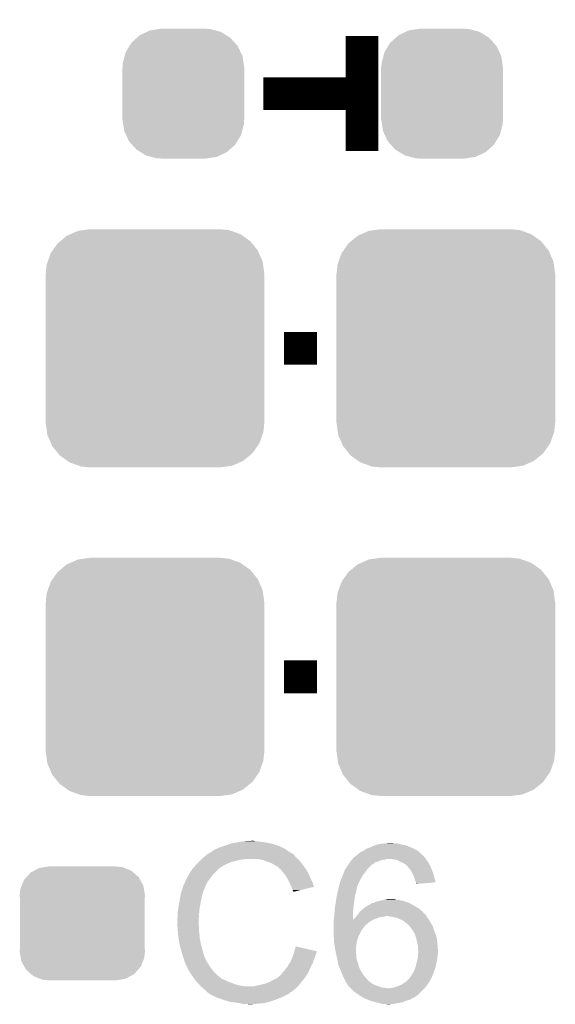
# Model space of a CAD drawing. Extents: x -1.3 to 24.2, y -3.9 to 53.4.
# Tile 27 of 34: x 12.9 to 16.2, y 29.4 to 35.5. Entities that reach past the tile are written whole.
import ezdxf

# ---------------------------------------------------------------- set-up
doc = ezdxf.new("R2010")
doc.units = 0
doc.layers.get('0').update_dxf_attribs({"linetype": 'CONTINUOUS'})
doc.layers.add('BOOST_12_CLICK_V101_GTO', color=14, linetype='CONTINUOUS')
doc.layers.add('BOOST_12_CLICK_V101_GTS', color=12, linetype='CONTINUOUS')

# ---------------------------------------------------------------- blocks, each defined once
blk = doc.blocks.new('CUSTOM_76')
for points in [[(-0.34504, 0.286174), (-0.320744, 0.31339), (0.348152, 0.286174), (0.317222, 0.31339)], [(-0.320744, 0.31339), (-0.298526, 0.325596), (0.317222, 0.31339), (0.30335, 0.325596)], [(-0.298526, 0.325596), (-0.268438, 0.342124), (0.30335, 0.325596), (0.2622, 0.342124)], [(-0.268438, 0.342124), (-0.233628, 0.347838), (0.2622, 0.342124), (0.247972, 0.347838)], [(-0.233628, 0.347838), (-0.20955, 0.35179), (0.247972, 0.347838), (0.20955, 0.35179)], [(-0.37475, 0.234078), (-0.360486, 0.26887), (0.377262, 0.234078), (0.357822, 0.26887)], [(-0.360486, 0.26887), (-0.34504, 0.286174), (0.357822, 0.26887), (0.348152, 0.286174)], [(-0.38735, 0.17526), (-0.383124, 0.213652), (0.38735, 0.17526), (0.380766, 0.213652)], [(-0.383124, 0.213652), (-0.37475, 0.234078), (0.380766, 0.213652), (0.377262, 0.234078)], [(-0.38608, 0.154124), (-0.38735, 0.17526), (0.38608, 0.154124), (0.38735, 0.17526)], [(-0.38608, -0.154124), (-0.38608, 0.154124), (0.38608, -0.154124), (0.38608, 0.154124)], [(-0.38735, -0.17526), (-0.38608, -0.154124), (0.38735, -0.17526), (0.38608, -0.154124)], [(-0.380764, -0.213652), (-0.38735, -0.17526), (0.383124, -0.213652), (0.38735, -0.17526)], [(-0.377262, -0.234078), (-0.380764, -0.213652), (0.374748, -0.234078), (0.383124, -0.213652)], [(-0.35782, -0.26887), (-0.377262, -0.234078), (0.360486, -0.26887), (0.374748, -0.234078)], [(-0.348152, -0.286174), (-0.35782, -0.26887), (0.345038, -0.286174), (0.360486, -0.26887)], [(-0.31722, -0.31339), (-0.348152, -0.286174), (0.320744, -0.31339), (0.345038, -0.286174)], [(-0.30335, -0.325596), (-0.31722, -0.31339), (0.298524, -0.325596), (0.320744, -0.31339)], [(-0.262198, -0.342124), (-0.30335, -0.325596), (0.268438, -0.342124), (0.298524, -0.325596)], [(-0.247972, -0.347838), (-0.262198, -0.342124), (0.233626, -0.347838), (0.268438, -0.342124)], [(-0.20955, -0.35179), (-0.247972, -0.347838), (0.20955, -0.35179), (0.233626, -0.347838)]]:
    blk.add_solid(points)
blk = doc.blocks.new('CUSTOM_83')
for points in [[(-0.268798, 0.36175), (-0.22512, 0.382206), (0.264212, 0.36175), (0.230758, 0.382206)], [(-0.22512, 0.382206), (-0.205888, 0.391212), (0.230758, 0.382206), (0.196472, 0.391212)], [(-0.205888, 0.391212), (-0.147128, 0.399854), (0.196472, 0.391212), (0.16357, 0.399854)], [(-0.147128, 0.399854), (-0.13716, 0.40132), (0.16357, 0.399854), (0.13716, 0.40132)], [(-0.333546, 0.294198), (-0.320566, 0.315424), (0.33635, 0.294198), (0.317356, 0.315424)], [(-0.320566, 0.315424), (-0.286438, 0.345966), (0.317356, 0.315424), (0.290024, 0.345966)], [(-0.286438, 0.345966), (-0.268798, 0.36175), (0.290024, 0.345966), (0.264212, 0.36175)], [(-0.36334, 0.231288), (-0.356806, 0.256158), (0.365812, 0.231288), (0.354166, 0.256158)], [(-0.356806, 0.256158), (-0.333546, 0.294198), (0.354166, 0.256158), (0.33635, 0.294198)], [(-0.37592, 0.16256), (-0.374454, 0.18897), (0.37592, 0.16256), (0.372036, 0.18897)], [(-0.374454, 0.18897), (-0.36334, 0.231288), (0.372036, 0.18897), (0.365812, 0.231288)], [(-0.37719, -0.16256), (-0.37719, 0.16256), (0.37719, -0.16256), (0.37719, 0.16256)], [(-0.372034, -0.18897), (-0.37592, -0.16256), (0.374454, -0.18897), (0.37592, -0.16256)], [(-0.365812, -0.231288), (-0.372034, -0.18897), (0.363338, -0.231288), (0.374454, -0.18897)], [(-0.354164, -0.256158), (-0.365812, -0.231288), (0.356806, -0.256158), (0.363338, -0.231288)], [(-0.33635, -0.294198), (-0.354164, -0.256158), (0.333544, -0.294198), (0.356806, -0.256158)], [(-0.317354, -0.315424), (-0.33635, -0.294198), (0.320566, -0.315424), (0.333544, -0.294198)], [(-0.290024, -0.345966), (-0.317354, -0.315424), (0.286436, -0.345966), (0.320566, -0.315424)], [(-0.26421, -0.36175), (-0.290024, -0.345966), (0.268798, -0.36175), (0.286436, -0.345966)], [(-0.230758, -0.382206), (-0.26421, -0.36175), (0.225118, -0.382206), (0.268798, -0.36175)], [(-0.19647, -0.391212), (-0.230758, -0.382206), (0.205888, -0.391212), (0.225118, -0.382206)], [(-0.16357, -0.399854), (-0.19647, -0.391212), (0.147126, -0.399854), (0.205888, -0.391212)], [(-0.13716, -0.40132), (-0.16357, -0.399854), (0.13716, -0.40132), (0.147126, -0.399854)]]:
    blk.add_solid(points)
blk = doc.blocks.new('CUSTOM_84')
for points in [[(-0.47634, 0.726144), (-0.444658, 0.730636), (0.470706, 0.726144), (0.45821, 0.730636)], [(-0.444658, 0.730636), (-0.40259, 0.7366), (0.45821, 0.730636), (0.40259, 0.7366)], [(-0.586032, 0.66231), (-0.544558, 0.696232), (0.58904, 0.66231), (0.541268, 0.696232)], [(-0.544558, 0.696232), (-0.523568, 0.705436), (0.541268, 0.696232), (0.528306, 0.705436)], [(-0.523568, 0.705436), (-0.47634, 0.726144), (0.528306, 0.705436), (0.470706, 0.726144)], [(-0.633606, 0.604434), (-0.602216, 0.649072), (0.635932, 0.604434), (0.599766, 0.649072)], [(-0.602216, 0.649072), (-0.586032, 0.66231), (0.599766, 0.649072), (0.58904, 0.66231)], [(-0.663508, 0.536078), (-0.645062, 0.58814), (0.665526, 0.536078), (0.642988, 0.58814)], [(-0.645062, 0.58814), (-0.633606, 0.604434), (0.642988, 0.58814), (0.635932, 0.604434)], [(-0.67564, 0.46228), (-0.669936, 0.517928), (0.67564, 0.46228), (0.668014, 0.517928)], [(-0.669936, 0.517928), (-0.663508, 0.536078), (0.668014, 0.517928), (0.665526, 0.536078)], [(-0.67691, -0.46228), (-0.67691, 0.46228), (0.67691, -0.46228), (0.67691, 0.46228)], [(-0.668012, -0.517928), (-0.67564, -0.46228), (0.669936, -0.517928), (0.67564, -0.46228)], [(-0.665526, -0.536078), (-0.668012, -0.517928), (0.663506, -0.536078), (0.669936, -0.517928)], [(-0.642986, -0.58814), (-0.665526, -0.536078), (0.645062, -0.58814), (0.663506, -0.536078)], [(-0.635932, -0.604434), (-0.642986, -0.58814), (0.633604, -0.604434), (0.645062, -0.58814)], [(-0.599764, -0.649072), (-0.635932, -0.604434), (0.602216, -0.649072), (0.633604, -0.604434)], [(-0.58904, -0.66231), (-0.599764, -0.649072), (0.58603, -0.66231), (0.602216, -0.649072)], [(-0.541266, -0.696232), (-0.58904, -0.66231), (0.544558, -0.696232), (0.58603, -0.66231)], [(-0.528306, -0.705436), (-0.541266, -0.696232), (0.523566, -0.705436), (0.544558, -0.696232)], [(-0.470704, -0.726144), (-0.528306, -0.705436), (0.47634, -0.726144), (0.523566, -0.705436)], [(-0.45821, -0.730636), (-0.470704, -0.726144), (0.444656, -0.730636), (0.47634, -0.726144)], [(-0.40259, -0.7366), (-0.45821, -0.730636), (0.40259, -0.7366), (0.444656, -0.730636)]]:
    blk.add_solid(points)

msp = doc.modelspace()

# ---------------------------------------------------------------- linework, layer by layer
at = {"layer": 'BOOST_12_CLICK_V101_GTO', "const_width": 0.2032}
for points in [[(14.986, 35.3822), (14.986, 34.671)], [(14.3764, 35.0266), (14.986, 35.0266)], [(14.5034, 33.4518), (14.7066, 33.4518)], [(14.5034, 31.4198), (14.7066, 31.4198)]]:
    msp.add_lwpolyline(points, dxfattribs=at)
at = {"layer": 'BOOST_12_CLICK_V101_GTO'}
for points in [[(14.152882, 30.38094), (14.170662, 30.38856), (14.451586, 30.38094), (14.427202, 30.38856)], [(14.170662, 30.38856), (14.2113, 30.39618), (14.427202, 30.38856), (14.389098, 30.39618)], [(14.2113, 30.39618), (14.24178, 30.40126), (14.389098, 30.39618), (14.35354, 30.40126)], [(14.24178, 30.40126), (14.25702, 30.4038), (14.35354, 30.40126), (14.338302, 30.4038)], [(14.25702, 30.4038), (14.302738, 30.40634), (14.325602, 30.4038), (14.315442, 30.40634)], [(15.064736, 30.378398), (15.079982, 30.38348), (15.257782, 30.378398), (15.229838, 30.38348)], [(15.079982, 30.38348), (15.10538, 30.38856), (15.229838, 30.38348), (15.211216, 30.38856)], [(15.10538, 30.38856), (15.133318, 30.3911), (15.211216, 30.38856), (15.201904, 30.3911)], [(15.133318, 30.3911), (15.161258, 30.39364), (15.181582, 30.3911), (15.171422, 30.39364)], [(14.022416, 30.31744), (14.028422, 30.322522), (14.5669, 30.31744), (14.561816, 30.322522)], [(14.028422, 30.322522), (14.032646, 30.325058), (14.561816, 30.322522), (14.559278, 30.325058)], [(14.032646, 30.325058), (14.036876, 30.327598), (14.559278, 30.325058), (14.554204, 30.327598)], [(14.036876, 30.327598), (14.041102, 30.330134), (14.554204, 30.327598), (14.551666, 30.330134)], [(14.041102, 30.330134), (14.041112, 30.33014), (14.551666, 30.330134), (14.549122, 30.33014)], [(14.041112, 30.33014), (14.062268, 30.34284), (14.549122, 30.33014), (14.5288, 30.34284)], [(14.062268, 30.34284), (14.06652, 30.345392), (14.5288, 30.34284), (14.525228, 30.345392)], [(14.06652, 30.345392), (14.066536, 30.347926), (14.525228, 30.345392), (14.521678, 30.347926)], [(14.066536, 30.347926), (14.076682, 30.353), (14.521678, 30.347926), (14.514574, 30.353)], [(14.076682, 30.353), (14.084294, 30.355538), (14.514574, 30.353), (14.511018, 30.355538)], [(14.084294, 30.355538), (14.0843, 30.35554), (14.511018, 30.355538), (14.511016, 30.35554)], [(14.0843, 30.35554), (14.09446, 30.36062), (14.511016, 30.35554), (14.500858, 30.36062)], [(14.09446, 30.36062), (14.107158, 30.3657), (14.500858, 30.36062), (14.4907, 30.3657)], [(14.107158, 30.3657), (14.119858, 30.37078), (14.4907, 30.3657), (14.47927, 30.37078)], [(14.119858, 30.37078), (14.1351, 30.37586), (14.47927, 30.37078), (14.46784, 30.37586)], [(14.1351, 30.37586), (14.152882, 30.38094), (14.46784, 30.37586), (14.451586, 30.38094)], [(14.956532, 30.319978), (14.962624, 30.325054), (15.356844, 30.319978), (15.351766, 30.325054)], [(14.962624, 30.325054), (14.96565, 30.327576), (15.351766, 30.325054), (15.35176, 30.327576)], [(14.96565, 30.327576), (14.96568, 30.3276), (15.35176, 30.327576), (15.349224, 30.3276)], [(14.96568, 30.3276), (14.978382, 30.33776), (15.349224, 30.3276), (15.339062, 30.33776)], [(14.978382, 30.33776), (14.984302, 30.340298), (15.339062, 30.33776), (15.336522, 30.340298)], [(14.984302, 30.340298), (14.996162, 30.345382), (15.336522, 30.340298), (15.328896, 30.345382)], [(14.996162, 30.345382), (15.003268, 30.350458), (15.328896, 30.345382), (15.321282, 30.350458)], [(15.003268, 30.350458), (15.01394, 30.35808), (15.321282, 30.350458), (15.30477, 30.35808)], [(15.01394, 30.35808), (15.0368, 30.3657), (15.30477, 30.35808), (15.28826, 30.3657)], [(15.0368, 30.3657), (15.057122, 30.37586), (15.28826, 30.3657), (15.263874, 30.37586)], [(15.057122, 30.37586), (15.064736, 30.378398), (15.263874, 30.37586), (15.257782, 30.378398)], [(13.960532, 30.25902), (13.96746, 30.26664), (14.140182, 30.25902), (14.15669, 30.26664)], [(13.96746, 30.26664), (13.97508, 30.27426), (14.15669, 30.26664), (14.173198, 30.27426)], [(13.97508, 30.27426), (13.99032, 30.2895), (14.173198, 30.27426), (14.23416, 30.2895)], [(13.99032, 30.2895), (13.99286, 30.29204), (14.23416, 30.2895), (14.259562, 30.29204)], [(13.99286, 30.29204), (13.9954, 30.29458), (14.259562, 30.29204), (14.272258, 30.29458)], [(13.9954, 30.29458), (14.013408, 30.309818), (14.58722, 30.29458), (14.571982, 30.309818)], [(14.013408, 30.309818), (14.022416, 30.31744), (14.571982, 30.309818), (14.5669, 30.31744)], [(14.366238, 30.2895), (14.335758, 30.29458), (14.5923, 30.2895), (14.58722, 30.29458)], [(14.39418, 30.27934), (14.366238, 30.2895), (14.60246, 30.27934), (14.5923, 30.2895)], [(14.401806, 30.276798), (14.39418, 30.27934), (14.605002, 30.276798), (14.60246, 30.27934)], [(14.417038, 30.27172), (14.401806, 30.276798), (14.609066, 30.27172), (14.605002, 30.276798)], [(14.43228, 30.2641), (14.417038, 30.27172), (14.61516, 30.2641), (14.609066, 30.27172)], [(14.43736, 30.26156), (14.43228, 30.2641), (14.616976, 30.26156), (14.61516, 30.2641)], [(14.450062, 30.25394), (14.43736, 30.26156), (14.622418, 30.25394), (14.616976, 30.26156)], [(14.8971, 30.25394), (14.902428, 30.261554), (15.04188, 30.25394), (15.049494, 30.261554)], [(14.902428, 30.261554), (14.902432, 30.26156), (15.049494, 30.261554), (15.052038, 30.26156)], [(14.902432, 30.26156), (14.91132, 30.274258), (15.052038, 30.26156), (15.069816, 30.274258)], [(14.91132, 30.274258), (14.914876, 30.279338), (15.069816, 30.274258), (15.087598, 30.279338)], [(14.914876, 30.279338), (14.91488, 30.279342), (15.087598, 30.279338), (15.087606, 30.279342)], [(14.91488, 30.279342), (14.914886, 30.281886), (15.087606, 30.279342), (15.092694, 30.281886)], [(14.914886, 30.281886), (14.91742, 30.28442), (15.092694, 30.281886), (15.097762, 30.28442)], [(14.91742, 30.28442), (14.921222, 30.286958), (15.097762, 30.28442), (15.102838, 30.286958)], [(14.921222, 30.286958), (14.925032, 30.2895), (15.102838, 30.286958), (15.12062, 30.2895)], [(14.925032, 30.2895), (14.925042, 30.289506), (15.12062, 30.2895), (15.12065, 30.289506)], [(14.925042, 30.289506), (14.92631, 30.29204), (15.12065, 30.289506), (15.13332, 30.29204)], [(14.92631, 30.29204), (14.92758, 30.29458), (15.13332, 30.29204), (15.143478, 30.29458)], [(14.92758, 30.29458), (14.930124, 30.299658), (15.380336, 30.29458), (15.376528, 30.299658)], [(14.930124, 30.299658), (14.933512, 30.3022), (15.376528, 30.299658), (15.37462, 30.3022)], [(14.933512, 30.3022), (14.943668, 30.30982), (15.37462, 30.3022), (15.36954, 30.30982)], [(14.943668, 30.30982), (14.95044, 30.3149), (15.36954, 30.30982), (15.364458, 30.3149)], [(14.95044, 30.3149), (14.953484, 30.317438), (15.364458, 30.3149), (15.361918, 30.317438)], [(14.953484, 30.317438), (14.956532, 30.319978), (15.361918, 30.317438), (15.356844, 30.319978)], [(15.179042, 30.29204), (15.153642, 30.29458), (15.382242, 30.29204), (15.380336, 30.29458)], [(15.204436, 30.286962), (15.179042, 30.29204), (15.38605, 30.286962), (15.382242, 30.29204)], [(15.213334, 30.281878), (15.204436, 30.286962), (15.389862, 30.281878), (15.38605, 30.286962)], [(15.222218, 30.2768), (15.213334, 30.281878), (15.39291, 30.2768), (15.389862, 30.281878)], [(15.242538, 30.26918), (15.222218, 30.2768), (15.397482, 30.26918), (15.39291, 30.2768)], [(15.25524, 30.25902), (15.242538, 30.26918), (15.403578, 30.25902), (15.397482, 30.26918)], [(13.911582, 30.190444), (13.91666, 30.200598), (14.059186, 30.190444), (14.067084, 30.200598)], [(13.91666, 30.200598), (13.918182, 30.203138), (14.067084, 30.200598), (14.06906, 30.203138)], [(13.918182, 30.203138), (13.924278, 30.2133), (14.06906, 30.203138), (14.079222, 30.2133)], [(13.924278, 30.2133), (13.936724, 30.231078), (14.079222, 30.2133), (14.097, 30.231078)], [(13.936724, 30.231078), (13.94206, 30.2387), (14.097, 30.231078), (14.107158, 30.2387)], [(13.94206, 30.2387), (13.942062, 30.238702), (14.107158, 30.2387), (14.10716, 30.238702)], [(13.942062, 30.238702), (13.944366, 30.241238), (14.10716, 30.238702), (14.109698, 30.241238)], [(13.944366, 30.241238), (13.960532, 30.25902), (14.109698, 30.241238), (14.140182, 30.25902)], [(14.460216, 30.248862), (14.450062, 30.25394), (14.626046, 30.248862), (14.622418, 30.25394)], [(14.46276, 30.24632), (14.460216, 30.248862), (14.627862, 30.24632), (14.626046, 30.248862)], [(14.482764, 30.22854), (14.46276, 30.24632), (14.640562, 30.22854), (14.627862, 30.24632)], [(14.48562, 30.226), (14.482764, 30.22854), (14.642014, 30.226), (14.640562, 30.22854)], [(14.497812, 30.21076), (14.48562, 30.226), (14.65072, 30.21076), (14.642014, 30.226)], [(14.50594, 30.2006), (14.497812, 30.21076), (14.6558, 30.2006), (14.65072, 30.21076)], [(14.513052, 30.19044), (14.50594, 30.2006), (14.66088, 30.19044), (14.6558, 30.2006)], [(14.86662, 30.19298), (14.874436, 30.2133), (14.991078, 30.19298), (15.00632, 30.2133)], [(14.874436, 30.2133), (14.879322, 30.226), (15.00632, 30.2133), (15.01539, 30.226)], [(14.879322, 30.226), (14.882554, 30.23108), (15.01539, 30.226), (15.01902, 30.23108)], [(14.882554, 30.23108), (14.8971, 30.25394), (15.01902, 30.23108), (15.04188, 30.25394)], [(15.258626, 30.256482), (15.25524, 30.25902), (15.4051, 30.256482), (15.403578, 30.25902)], [(15.265398, 30.251402), (15.258626, 30.256482), (15.407218, 30.251402), (15.4051, 30.256482)], [(15.27048, 30.24378), (15.265398, 30.251402), (15.410394, 30.24378), (15.407218, 30.251402)], [(15.27302, 30.24124), (15.27048, 30.24378), (15.411452, 30.24124), (15.410394, 30.24378)], [(15.28318, 30.22854), (15.27302, 30.24124), (15.416742, 30.22854), (15.411452, 30.24124)], [(15.284874, 30.226), (15.28318, 30.22854), (15.4178, 30.226), (15.416742, 30.22854)], [(15.293338, 30.213302), (15.284874, 30.226), (15.422336, 30.213302), (15.4178, 30.226)], [(15.30096, 30.19806), (15.293338, 30.213302), (15.427778, 30.19806), (15.422336, 30.213302)], [(13.8811, 30.12948), (13.894246, 30.157418), (14.01953, 30.12948), (14.0335, 30.157418)], [(13.894246, 30.157418), (13.90142, 30.172664), (14.0335, 30.157418), (14.045358, 30.172664)], [(13.90142, 30.172664), (13.901426, 30.175206), (14.045358, 30.172664), (14.047334, 30.175206)], [(13.901426, 30.175206), (13.90396, 30.177744), (14.047334, 30.175206), (14.049308, 30.177744)], [(13.90396, 30.177744), (13.906504, 30.18536), (14.049308, 30.177744), (14.055232, 30.18536)], [(13.906504, 30.18536), (13.911582, 30.190444), (14.055232, 30.18536), (14.059186, 30.190444)], [(14.523718, 30.175198), (14.513052, 30.19044), (14.667656, 30.175198), (14.66088, 30.19044)], [(14.527528, 30.16758), (14.523718, 30.175198), (14.67104, 30.16758), (14.667656, 30.175198)], [(14.53642, 30.1498), (14.527528, 30.16758), (14.679932, 30.1498), (14.67104, 30.16758)], [(14.53755, 30.147258), (14.53642, 30.1498), (14.681202, 30.147258), (14.679932, 30.1498)], [(14.54658, 30.12694), (14.53755, 30.147258), (14.687276, 30.12694), (14.681202, 30.147258)], [(14.84666, 30.137096), (14.847388, 30.139642), (14.9606, 30.137096), (14.963138, 30.139642)], [(14.847388, 30.139642), (14.85392, 30.162502), (14.963138, 30.139642), (14.973532, 30.162502)], [(14.85392, 30.162502), (14.856034, 30.167578), (14.973532, 30.162502), (14.97584, 30.167578)], [(14.856034, 30.167578), (14.866618, 30.192978), (14.97584, 30.167578), (14.991078, 30.192978)], [(14.866618, 30.192978), (14.86662, 30.19298), (14.991078, 30.192978), (14.991078, 30.19298)], [(15.304226, 30.19044), (15.30096, 30.19806), (15.430498, 30.19044), (15.427778, 30.19806)], [(15.30858, 30.180278), (15.304226, 30.19044), (15.433032, 30.180278), (15.430498, 30.19044)], [(15.31366, 30.165038), (15.30858, 30.180278), (15.436832, 30.165038), (15.433032, 30.180278)], [(15.318738, 30.152344), (15.31366, 30.165038), (15.439998, 30.152344), (15.436832, 30.165038)], [(15.31874, 30.149798), (15.318738, 30.152344), (15.440632, 30.149798), (15.439998, 30.152344)], [(15.31874, 30.142204), (15.31874, 30.149798), (15.351176, 30.142204), (15.440632, 30.149798)], [(15.321256, 30.14218), (15.31874, 30.142204), (15.350894, 30.14218), (15.351176, 30.142204)], [(15.32128, 30.139666), (15.321256, 30.14218), (15.32128, 30.139666), (15.350894, 30.14218)], [(13.86205, 30.0609), (13.865436, 30.081218), (13.9954, 30.0609), (14.000478, 30.081218)], [(13.865436, 30.081218), (13.865862, 30.083762), (14.000478, 30.081218), (14.00175, 30.083762)], [(13.865862, 30.083762), (13.866706, 30.086296), (14.00175, 30.083762), (14.003018, 30.086296)], [(13.866706, 30.086296), (13.868398, 30.091376), (14.003018, 30.086296), (14.00302, 30.091376)], [(13.868398, 30.091376), (13.869244, 30.093914), (14.00302, 30.091376), (14.005554, 30.093914)], [(13.869244, 30.093914), (13.870092, 30.096456), (14.005554, 30.093914), (14.00556, 30.096456)], [(13.870092, 30.096456), (13.880252, 30.12694), (14.00556, 30.096456), (14.01826, 30.12694)], [(13.880252, 30.12694), (13.8811, 30.12948), (14.01826, 30.12694), (14.01953, 30.12948)], [(14.549124, 30.121854), (14.54658, 30.12694), (14.688794, 30.121854), (14.687276, 30.12694)], [(14.55166, 30.11678), (14.549124, 30.121854), (14.66763, 30.11678), (14.688794, 30.121854)], [(14.55674, 30.101542), (14.55166, 30.11678), (14.604076, 30.101542), (14.66763, 30.11678)], [(14.559278, 30.096464), (14.55674, 30.101542), (14.582898, 30.096464), (14.604076, 30.101542)], [(14.561814, 30.093926), (14.559278, 30.096464), (14.572312, 30.093926), (14.582898, 30.096464)], [(14.56182, 30.09141), (14.561814, 30.093926), (14.56182, 30.09141), (14.572312, 30.093926)], [(14.830696, 30.068518), (14.833962, 30.08376), (14.94282, 30.068518), (14.947898, 30.08376)], [(14.833962, 30.08376), (14.83614, 30.09392), (14.947898, 30.08376), (14.94993, 30.09392)], [(14.83614, 30.09392), (14.839656, 30.10916), (14.94993, 30.09392), (14.95298, 30.10916)], [(14.839656, 30.10916), (14.842, 30.119318), (14.95298, 30.10916), (14.95552, 30.119318)], [(14.842, 30.119318), (14.843758, 30.126936), (14.95552, 30.119318), (14.95552, 30.126936)], [(14.843758, 30.126936), (14.84376, 30.12694), (14.95552, 30.126936), (14.955522, 30.12694)], [(14.84376, 30.12694), (14.845208, 30.132014), (14.955522, 30.12694), (14.960594, 30.132014)], [(14.845208, 30.132014), (14.84666, 30.137096), (14.960594, 30.132014), (14.9606, 30.137096)], [(13.853, 30.0101), (13.85824, 30.03804), (13.98524, 30.0101), (13.99032, 30.03804)], [(13.85824, 30.03804), (13.86205, 30.0609), (13.99032, 30.03804), (13.9954, 30.0609)], [(14.821322, 30.01264), (14.82344, 30.02534), (14.9352, 30.01264), (14.936786, 30.02534)], [(14.82344, 30.02534), (14.824612, 30.03296), (14.936786, 30.02534), (14.93774, 30.03296)], [(14.824612, 30.03296), (14.82852, 30.05836), (14.93774, 30.03296), (14.941368, 30.05836)], [(14.82852, 30.05836), (14.830696, 30.068518), (14.941368, 30.05836), (14.94282, 30.068518)], [(15.036808, 30.015182), (15.04061, 30.01772), (15.29016, 30.015182), (15.285718, 30.01772)], [(15.04061, 30.01772), (15.04442, 30.020262), (15.285718, 30.01772), (15.280636, 30.020262)], [(15.04442, 30.020262), (15.057122, 30.022802), (15.280636, 30.020262), (15.275556, 30.022802)], [(15.057122, 30.022802), (15.063044, 30.02534), (15.275556, 30.022802), (15.27048, 30.02534)], [(15.063044, 30.02534), (15.074902, 30.03042), (15.27048, 30.02534), (15.253972, 30.03042)], [(15.074902, 30.03042), (15.09522, 30.0355), (15.253972, 30.03042), (15.237462, 30.0355)], [(15.09522, 30.0355), (15.10665, 30.03804), (15.237462, 30.0355), (15.222222, 30.03804)], [(15.10665, 30.03804), (15.129502, 30.043118), (15.222222, 30.03804), (15.209524, 30.043118)], [(15.129502, 30.043118), (15.12951, 30.04312), (15.209524, 30.043118), (15.196822, 30.04312)], [(15.12951, 30.04312), (15.140942, 30.04566), (15.196822, 30.04312), (15.186662, 30.04566)], [(13.84554, 29.96184), (13.84808, 29.979622), (13.978888, 29.96184), (13.98016, 29.979622)], [(13.84554, 29.933902), (13.84554, 29.96184), (13.976894, 29.933902), (13.978888, 29.96184)], [(13.84808, 29.979622), (13.85062, 29.9974), (13.98016, 29.979622), (13.983122, 29.9974)], [(13.85062, 29.9974), (13.853, 30.0101), (13.983122, 29.9974), (13.98524, 30.0101)], [(14.81328, 29.93644), (14.81582, 29.96438), (14.930148, 29.93644), (14.930124, 29.96438)], [(14.81582, 29.96438), (14.81603, 29.966918), (14.930124, 29.96438), (14.93012, 29.966918)], [(14.81603, 29.966918), (14.81836, 29.99486), (14.93012, 29.966918), (14.933224, 29.99486)], [(14.81836, 29.99486), (14.821322, 30.01264), (14.933224, 29.99486), (14.9352, 30.01264)], [(14.9606, 29.95168), (14.9733, 29.969462), (15.377162, 29.95168), (15.35938, 29.969462)], [(14.9733, 29.969462), (14.976262, 29.972002), (15.35938, 29.969462), (15.35684, 29.972002)], [(14.976262, 29.972002), (14.991078, 29.9847), (15.35684, 29.972002), (15.342024, 29.9847)], [(14.991078, 29.9847), (14.994464, 29.98724), (15.342024, 29.9847), (15.339058, 29.98724)], [(14.994464, 29.98724), (15.0114, 29.999942), (15.339058, 29.98724), (15.31683, 29.999942)], [(15.0114, 29.999942), (15.034266, 30.01264), (15.31683, 29.999942), (15.294608, 30.01264)], [(15.034266, 30.01264), (15.0368, 30.012664), (15.294608, 30.01264), (15.294566, 30.012664)], [(15.0368, 30.012664), (15.036808, 30.015182), (15.294566, 30.012664), (15.29016, 30.015182)], [(13.843, 29.923742), (13.84554, 29.933902), (13.976168, 29.923742), (13.976894, 29.933902)], [(13.843, 29.908502), (13.843, 29.923742), (13.97508, 29.908502), (13.976168, 29.923742)], [(13.843, 29.9085), (13.843, 29.908502), (13.975082, 29.9085), (13.97508, 29.908502)], [(13.844144, 29.885638), (13.843, 29.9085), (13.975082, 29.885638), (13.975082, 29.9085)], [(14.81074, 29.91612), (14.811062, 29.918698), (15.0495, 29.91612), (15.055944, 29.918698)], [(14.81074, 29.90088), (14.81074, 29.91612), (15.02664, 29.90088), (15.0495, 29.91612)], [(14.81074, 29.88056), (14.81074, 29.90088), (15.00378, 29.88056), (15.02664, 29.90088)], [(14.811062, 29.918698), (14.81328, 29.93644), (14.930162, 29.918698), (14.930148, 29.93644)], [(14.930162, 29.918698), (14.937742, 29.92628), (15.055944, 29.918698), (15.0749, 29.92628)], [(14.937742, 29.92628), (14.94536, 29.9339), (15.0749, 29.92628), (15.095222, 29.9339)], [(14.94536, 29.9339), (14.9479, 29.93644), (15.095222, 29.9339), (15.115538, 29.93644)], [(14.9479, 29.93644), (14.950018, 29.938982), (15.115538, 29.93644), (15.128242, 29.938982)], [(14.950018, 29.938982), (14.952132, 29.94152), (15.128242, 29.938982), (15.133324, 29.94152)], [(14.952132, 29.94152), (14.958482, 29.94914), (15.38478, 29.94152), (15.3797, 29.94914)], [(14.958482, 29.94914), (14.9606, 29.95168), (15.3797, 29.94914), (15.377162, 29.95168)], [(15.14349, 29.941518), (15.143478, 29.94152), (15.38478, 29.941518), (15.38478, 29.94152)], [(15.199342, 29.931362), (15.14349, 29.941518), (15.389862, 29.931362), (15.38478, 29.941518)], [(15.199362, 29.931358), (15.199342, 29.931362), (15.389866, 29.931358), (15.389862, 29.931362)], [(15.22222, 29.9212), (15.199362, 29.931358), (15.397482, 29.9212), (15.389866, 29.931358)], [(15.222224, 29.921198), (15.22222, 29.9212), (15.397482, 29.921198), (15.397482, 29.9212)], [(15.242538, 29.91104), (15.222224, 29.921198), (15.403576, 29.91104), (15.397482, 29.921198)], [(15.25778, 29.89834), (15.242538, 29.91104), (15.411196, 29.89834), (15.403576, 29.91104)], [(15.261166, 29.8958), (15.25778, 29.89834), (15.412718, 29.8958), (15.411196, 29.89834)], [(15.26794, 29.890718), (15.261166, 29.8958), (15.416108, 29.890718), (15.412718, 29.8958)], [(13.844526, 29.878016), (13.844144, 29.885638), (13.97762, 29.878016), (13.975082, 29.885638)], [(13.84554, 29.8577), (13.844526, 29.878016), (13.97762, 29.8577), (13.97762, 29.878016)], [(13.846304, 29.850078), (13.84554, 29.8577), (13.97762, 29.850078), (13.97762, 29.8577)], [(13.847826, 29.834842), (13.846304, 29.850078), (13.98016, 29.834842), (13.97762, 29.850078)], [(13.85062, 29.806898), (13.847826, 29.834842), (13.98231, 29.806898), (13.98016, 29.834842)], [(14.81074, 29.878022), (14.81074, 29.88056), (15.001242, 29.878022), (15.00378, 29.88056)], [(14.81074, 29.8704), (14.81074, 29.878022), (14.99616, 29.8704), (15.001242, 29.878022)], [(14.81074, 29.857698), (14.81074, 29.8704), (14.986, 29.857698), (14.99616, 29.8704)], [(14.81074, 29.839918), (14.81074, 29.857698), (14.97584, 29.839918), (14.986, 29.857698)], [(14.81074, 29.822138), (14.81074, 29.839918), (14.966948, 29.822138), (14.97584, 29.839918)], [(15.278096, 29.880562), (15.26794, 29.890718), (15.422882, 29.880562), (15.416108, 29.890718)], [(15.2781, 29.880558), (15.278096, 29.880562), (15.422884, 29.880558), (15.422882, 29.880562)], [(15.29193, 29.86278), (15.2781, 29.880558), (15.42796, 29.86278), (15.422884, 29.880558)], [(15.295882, 29.857698), (15.29193, 29.86278), (15.429866, 29.857698), (15.42796, 29.86278)], [(15.31112, 29.8323), (15.295882, 29.857698), (15.43939, 29.8323), (15.429866, 29.857698)], [(13.851518, 29.801818), (13.85062, 29.806898), (13.9827, 29.801818), (13.98231, 29.806898)], [(13.85824, 29.76372), (13.851518, 29.801818), (13.99032, 29.76372), (13.9827, 29.801818)], [(14.8109, 29.8196), (14.81074, 29.822138), (14.96568, 29.8196), (14.966948, 29.822138)], [(14.812646, 29.79166), (14.8109, 29.8196), (14.955522, 29.79166), (14.96568, 29.8196)], [(14.81328, 29.7815), (14.812646, 29.79166), (14.953672, 29.7815), (14.955522, 29.79166)], [(14.815504, 29.763722), (14.81328, 29.7815), (14.95044, 29.763722), (14.953672, 29.7815)], [(15.314816, 29.822138), (15.31112, 29.8323), (15.4432, 29.822138), (15.43939, 29.8323)], [(15.32128, 29.804358), (15.314816, 29.822138), (15.447646, 29.804358), (15.4432, 29.822138)], [(15.32179, 29.801818), (15.32128, 29.804358), (15.44828, 29.801818), (15.447646, 29.804358)], [(15.32636, 29.77896), (15.32179, 29.801818), (15.45082, 29.77896), (15.44828, 29.801818)], [(15.33144, 29.756098), (15.32636, 29.77896), (15.453108, 29.756098), (15.45082, 29.77896)], [(13.86332, 29.7434), (13.85824, 29.76372), (13.996126, 29.7434), (13.99032, 29.76372)], [(13.867676, 29.72816), (13.86332, 29.7434), (14.00048, 29.72816), (13.996126, 29.7434)], [(13.87348, 29.70784), (13.867676, 29.72816), (14.005902, 29.70784), (14.00048, 29.72816)], [(14.56436, 29.710382), (14.565628, 29.715458), (14.702788, 29.710382), (14.704058, 29.715458)], [(14.565628, 29.715458), (14.566898, 29.720536), (14.704058, 29.715458), (14.706598, 29.720536)], [(14.566898, 29.720536), (14.56753, 29.72306), (14.706598, 29.720536), (14.7066, 29.72306)], [(14.56753, 29.72306), (14.56944, 29.730698), (14.7066, 29.72306), (14.674162, 29.730698)], [(14.56944, 29.730698), (14.577082, 29.753556), (14.674162, 29.730698), (14.577082, 29.753556)], [(14.81836, 29.74086), (14.815504, 29.763722), (14.948806, 29.74086), (14.95044, 29.763722)], [(14.821082, 29.72816), (14.81836, 29.74086), (14.9479, 29.72816), (14.948806, 29.74086)], [(14.82326, 29.718002), (14.821082, 29.72816), (14.9479, 29.718002), (14.9479, 29.72816)], [(14.82598, 29.705302), (14.82326, 29.718002), (14.95044, 29.705302), (14.9479, 29.718002)], [(15.331442, 29.738318), (15.33144, 29.756098), (15.454886, 29.738318), (15.453108, 29.756098)], [(15.33398, 29.730696), (15.331442, 29.738318), (15.455648, 29.730696), (15.454886, 29.738318)], [(15.332794, 29.705296), (15.333302, 29.712918), (15.45336, 29.705296), (15.455898, 29.712918)], [(15.333302, 29.712918), (15.33398, 29.72308), (15.455898, 29.712918), (15.455898, 29.72308)], [(15.33398, 29.728162), (15.33398, 29.730696), (15.4559, 29.728162), (15.455648, 29.730696)], [(15.33398, 29.72308), (15.33398, 29.728162), (15.455898, 29.72308), (15.4559, 29.728162)], [(13.879408, 29.69006), (13.87348, 29.70784), (14.010644, 29.69006), (14.005902, 29.70784)], [(13.880256, 29.687516), (13.879408, 29.69006), (14.013182, 29.687516), (14.010644, 29.69006)], [(13.881948, 29.682438), (13.880256, 29.687516), (14.01572, 29.682438), (14.013182, 29.687516)], [(13.88364, 29.677358), (13.881948, 29.682438), (14.017414, 29.677358), (14.01572, 29.682438)], [(13.884276, 29.67482), (13.88364, 29.677358), (14.01826, 29.67482), (14.017414, 29.677358)], [(13.886182, 29.6672), (13.884276, 29.67482), (14.022072, 29.6672), (14.01826, 29.67482)], [(13.888722, 29.659582), (13.886182, 29.6672), (14.02588, 29.659582), (14.022072, 29.6672)], [(13.89126, 29.651962), (13.888722, 29.659582), (14.030644, 29.651962), (14.02588, 29.659582)], [(13.8938, 29.64688), (13.89126, 29.651962), (14.033818, 29.64688), (14.030644, 29.651962)], [(14.537434, 29.649418), (14.5415, 29.654502), (14.6812, 29.649418), (14.68265, 29.654502)], [(14.5415, 29.654502), (14.54694, 29.667198), (14.68265, 29.654502), (14.686278, 29.667198)], [(14.54694, 29.667198), (14.553472, 29.682438), (14.686278, 29.667198), (14.693898, 29.682438)], [(14.553472, 29.682438), (14.55674, 29.69006), (14.693898, 29.682438), (14.695422, 29.69006)], [(14.55674, 29.69006), (14.558644, 29.695138), (14.695422, 29.69006), (14.69644, 29.695138)], [(14.558644, 29.695138), (14.562452, 29.705298), (14.69644, 29.695138), (14.70152, 29.705298)], [(14.562452, 29.705298), (14.56436, 29.710382), (14.70152, 29.705298), (14.702788, 29.710382)], [(14.82598, 29.7053), (14.82598, 29.705302), (14.95044, 29.7053), (14.95044, 29.705302)], [(14.829498, 29.690062), (14.82598, 29.7053), (14.95044, 29.690062), (14.95044, 29.7053)], [(14.8336, 29.672282), (14.829498, 29.690062), (14.95298, 29.672282), (14.95044, 29.690062)], [(14.8336, 29.67228), (14.8336, 29.672282), (14.952982, 29.67228), (14.95298, 29.672282)], [(14.836988, 29.651962), (14.8336, 29.67228), (14.960598, 29.651962), (14.952982, 29.67228)], [(14.83868, 29.641802), (14.836988, 29.651962), (14.96314, 29.641802), (14.960598, 29.651962)], [(15.322434, 29.64688), (15.32382, 29.65196), (15.44574, 29.64688), (15.446662, 29.65196)], [(15.32382, 29.65196), (15.329094, 29.67482), (15.446662, 29.65196), (15.45082, 29.67482)], [(15.329094, 29.67482), (15.33144, 29.684978), (15.45082, 29.67482), (15.451948, 29.684978)], [(15.33144, 29.684978), (15.332286, 29.69768), (15.451948, 29.684978), (15.45336, 29.69768)], [(15.332286, 29.69768), (15.332794, 29.705296), (15.45336, 29.69768), (15.45336, 29.705296)], [(13.897386, 29.63926), (13.8938, 29.64688), (14.03858, 29.63926), (14.033818, 29.64688)], [(13.908144, 29.6164), (13.897386, 29.63926), (14.05382, 29.6164), (14.03858, 29.63926)], [(13.91412, 29.603698), (13.908144, 29.6164), (14.063982, 29.603698), (14.05382, 29.6164)], [(13.922586, 29.591), (13.91412, 29.603698), (14.07414, 29.591), (14.063982, 29.603698)], [(13.936132, 29.570682), (13.922586, 29.591), (14.096998, 29.570682), (14.07414, 29.591)], [(14.4907, 29.58592), (14.494508, 29.590998), (14.649872, 29.58592), (14.653258, 29.590998)], [(14.494508, 29.590998), (14.498322, 29.59608), (14.653258, 29.590998), (14.65548, 29.59608)], [(14.498322, 29.59608), (14.50594, 29.603702), (14.65548, 29.59608), (14.658816, 29.603702)], [(14.50594, 29.603702), (14.51356, 29.61386), (14.658816, 29.603702), (14.66326, 29.61386)], [(14.51356, 29.61386), (14.523722, 29.626562), (14.66326, 29.61386), (14.668818, 29.626562)], [(14.523722, 29.626562), (14.52626, 29.63164), (14.668818, 29.626562), (14.67104, 29.63164)], [(14.52626, 29.63164), (14.53134, 29.641798), (14.67104, 29.63164), (14.676844, 29.641798)], [(14.53134, 29.641798), (14.537434, 29.649418), (14.676844, 29.641798), (14.6812, 29.649418)], [(14.842744, 29.631642), (14.83868, 29.641802), (14.96568, 29.631642), (14.96314, 29.641802)], [(14.850872, 29.611324), (14.842744, 29.631642), (14.9733, 29.611324), (14.96568, 29.631642)], [(14.851888, 29.608782), (14.850872, 29.611324), (14.975836, 29.608782), (14.9733, 29.611324)], [(14.854936, 29.601162), (14.851888, 29.608782), (14.97838, 29.601162), (14.975836, 29.608782)], [(14.859, 29.591), (14.854936, 29.601162), (14.986, 29.591), (14.97838, 29.601162)], [(14.864442, 29.578302), (14.859, 29.591), (14.993618, 29.578302), (14.986, 29.591)], [(15.300234, 29.588462), (15.30604, 29.598618), (15.42796, 29.588462), (15.431344, 29.598618)], [(15.30604, 29.598618), (15.314168, 29.61894), (15.431344, 29.598618), (15.43812, 29.61894)], [(15.314168, 29.61894), (15.3162, 29.624018), (15.43812, 29.61894), (15.439504, 29.624018)], [(15.3162, 29.624018), (15.322434, 29.64688), (15.439504, 29.624018), (15.44574, 29.64688)], [(13.93952, 29.5656), (13.936132, 29.570682), (14.103352, 29.5656), (14.096998, 29.570682)], [(13.951244, 29.55036), (13.93952, 29.5656), (14.122404, 29.55036), (14.103352, 29.5656)], [(13.951246, 29.550358), (13.951244, 29.55036), (14.127484, 29.550358), (14.122404, 29.55036)], [(13.955152, 29.54528), (13.951246, 29.550358), (14.137642, 29.54528), (14.127484, 29.550358)], [(13.957108, 29.542738), (13.955152, 29.54528), (14.145264, 29.542738), (14.137642, 29.54528)], [(13.961014, 29.53766), (13.957108, 29.542738), (14.152878, 29.53766), (14.145264, 29.542738)], [(13.96492, 29.532582), (13.961014, 29.53766), (14.166422, 29.532582), (14.152878, 29.53766)], [(13.967462, 29.53004), (13.96492, 29.532582), (14.1732, 29.53004), (14.166422, 29.532582)], [(13.97762, 29.51988), (13.967462, 29.53004), (14.198596, 29.51988), (14.1732, 29.53004)], [(14.38402, 29.522422), (14.41196, 29.53258), (14.602458, 29.522422), (14.610078, 29.53258)], [(14.41196, 29.53258), (14.411962, 29.532582), (14.610078, 29.53258), (14.61008, 29.532582)], [(14.411962, 29.532582), (14.442438, 29.54782), (14.61008, 29.532582), (14.623414, 29.54782)], [(14.442438, 29.54782), (14.451322, 29.552898), (14.623414, 29.54782), (14.62786, 29.552898)], [(14.451322, 29.552898), (14.460216, 29.55798), (14.62786, 29.552898), (14.631246, 29.55798)], [(14.460216, 29.55798), (14.47292, 29.56814), (14.631246, 29.55798), (14.63802, 29.56814)], [(14.47292, 29.56814), (14.480544, 29.575762), (14.63802, 29.56814), (14.6431, 29.575762)], [(14.480544, 29.575762), (14.485618, 29.578304), (14.6431, 29.575762), (14.644794, 29.578304)], [(14.485618, 29.578304), (14.4907, 29.58592), (14.644794, 29.578304), (14.649872, 29.58592)], [(14.869886, 29.5656), (14.864442, 29.578302), (15.00378, 29.5656), (14.993618, 29.578302)], [(14.87424, 29.55544), (14.869886, 29.5656), (15.012248, 29.55544), (15.00378, 29.5656)], [(14.87678, 29.55036), (14.87424, 29.55544), (15.01648, 29.55036), (15.012248, 29.55544)], [(14.88186, 29.5402), (14.87678, 29.55036), (15.02664, 29.5402), (15.01648, 29.55036)], [(14.883384, 29.537662), (14.88186, 29.5402), (15.029178, 29.537662), (15.02664, 29.5402)], [(14.889478, 29.527502), (14.883384, 29.537662), (15.043402, 29.527502), (15.029178, 29.537662)], [(15.23492, 29.51988), (15.25397, 29.53258), (15.392082, 29.51988), (15.40002, 29.53258)], [(15.25397, 29.53258), (15.25778, 29.53512), (15.40002, 29.53258), (15.401542, 29.53512)], [(15.25778, 29.53512), (15.267942, 29.545282), (15.401542, 29.53512), (15.40764, 29.545282)], [(15.267942, 29.545282), (15.278094, 29.555434), (15.40764, 29.545282), (15.412716, 29.555434)], [(15.278094, 29.555436), (15.2781, 29.557958), (15.412718, 29.555436), (15.415234, 29.557958)], [(15.278094, 29.555434), (15.278094, 29.555436), (15.412716, 29.555434), (15.412718, 29.555436)], [(15.2781, 29.557958), (15.28063, 29.55798), (15.415234, 29.557958), (15.415256, 29.55798)], [(15.28063, 29.557982), (15.29588, 29.58084), (15.415258, 29.557982), (15.424782, 29.58084)], [(15.28063, 29.55798), (15.28063, 29.557982), (15.415256, 29.55798), (15.415258, 29.557982)], [(15.29588, 29.58084), (15.300234, 29.588462), (15.424782, 29.58084), (15.42796, 29.588462)], [(13.977622, 29.519878), (13.97762, 29.51988), (14.1986, 29.519878), (14.198596, 29.51988)], [(13.983716, 29.51226), (13.977622, 29.519878), (14.22654, 29.51226), (14.1986, 29.519878)], [(13.987778, 29.507182), (13.983716, 29.51226), (14.25701, 29.507182), (14.22654, 29.51226)], [(13.987782, 29.50718), (13.987778, 29.507182), (14.257022, 29.50718), (14.25701, 29.507182)], [(14.000478, 29.497022), (13.987782, 29.50718), (14.5796, 29.497022), (14.589758, 29.50718)], [(14.000482, 29.49702), (14.000478, 29.497022), (14.5796, 29.49702), (14.5796, 29.497022)], [(14.01064, 29.486862), (14.000482, 29.49702), (14.567988, 29.486862), (14.5796, 29.49702)], [(14.020798, 29.47924), (14.01064, 29.486862), (14.559276, 29.47924), (14.567988, 29.486862)], [(14.020816, 29.479224), (14.020798, 29.47924), (14.556734, 29.479224), (14.559276, 29.47924)], [(14.025878, 29.474162), (14.020816, 29.479224), (14.554192, 29.474162), (14.556734, 29.479224)], [(14.028424, 29.471616), (14.025878, 29.474162), (14.54658, 29.471616), (14.554192, 29.474162)], [(14.033498, 29.466542), (14.028424, 29.471616), (14.541502, 29.466542), (14.54658, 29.471616)], [(14.317982, 29.50718), (14.32814, 29.50972), (14.589758, 29.50718), (14.592298, 29.50972)], [(14.32814, 29.50972), (14.34084, 29.51226), (14.592298, 29.50972), (14.594838, 29.51226)], [(14.34084, 29.51226), (14.35354, 29.5148), (14.594838, 29.51226), (14.596742, 29.5148)], [(14.35354, 29.5148), (14.38402, 29.522422), (14.596742, 29.5148), (14.602458, 29.522422)], [(14.891384, 29.52496), (14.889478, 29.527502), (15.04696, 29.52496), (15.043402, 29.527502)], [(14.893288, 29.522422), (14.891384, 29.52496), (15.0495, 29.522422), (15.04696, 29.52496)], [(14.897098, 29.517338), (14.893288, 29.522422), (15.059666, 29.517338), (15.0495, 29.522422)], [(14.89837, 29.5148), (14.897098, 29.517338), (15.06474, 29.5148), (15.059666, 29.517338)], [(14.900912, 29.50972), (14.89837, 29.5148), (15.07744, 29.50972), (15.06474, 29.5148)], [(14.902174, 29.507196), (14.900912, 29.50972), (15.085014, 29.507196), (15.07744, 29.50972)], [(14.904714, 29.50718), (14.902174, 29.507196), (15.085062, 29.50718), (15.085014, 29.507196)], [(14.911382, 29.499562), (14.904714, 29.50718), (15.107918, 29.499562), (15.085062, 29.50718)], [(14.913606, 29.49702), (14.911382, 29.499562), (15.12824, 29.49702), (15.107918, 29.499562)], [(14.91583, 29.49448), (14.913606, 29.49702), (15.14602, 29.49448), (15.12824, 29.49702)], [(14.922498, 29.48686), (14.91583, 29.49448), (15.36446, 29.48686), (15.372082, 29.49448)], [(14.942818, 29.46908), (14.922498, 29.48686), (15.34668, 29.46908), (15.36446, 29.48686)], [(14.96314, 29.45638), (14.942818, 29.46908), (15.33398, 29.45638), (15.34668, 29.46908)], [(15.153636, 29.49448), (15.158716, 29.497018), (15.372082, 29.49448), (15.374256, 29.497018)], [(15.158716, 29.497018), (15.173958, 29.49702), (15.374256, 29.497018), (15.374258, 29.49702)], [(15.173958, 29.49702), (15.191742, 29.502102), (15.374258, 29.49702), (15.378614, 29.502102)], [(15.191742, 29.502102), (15.21206, 29.50972), (15.378614, 29.502102), (15.385144, 29.50972)], [(15.21206, 29.50972), (15.21777, 29.512258), (15.385144, 29.50972), (15.38732, 29.512258)], [(15.21777, 29.512258), (15.23492, 29.51988), (15.38732, 29.512258), (15.392082, 29.51988)], [(14.033504, 29.466538), (14.033498, 29.466542), (14.541498, 29.466538), (14.541502, 29.466542)], [(14.041114, 29.461464), (14.033504, 29.466538), (14.53304, 29.461464), (14.541498, 29.466538)], [(14.043636, 29.46146), (14.041114, 29.461464), (14.533032, 29.46146), (14.53304, 29.461464)], [(14.04366, 29.458936), (14.043636, 29.46146), (14.528826, 29.458936), (14.533032, 29.46146)], [(14.043692, 29.45892), (14.04366, 29.458936), (14.5288, 29.45892), (14.528826, 29.458936)], [(14.0843, 29.4386), (14.043692, 29.45892), (14.48816, 29.4386), (14.5288, 29.45892)], [(14.10589, 29.43098), (14.0843, 29.4386), (14.46784, 29.43098), (14.48816, 29.4386)], [(14.12748, 29.42336), (14.10589, 29.43098), (14.45006, 29.42336), (14.46784, 29.43098)], [(14.168118, 29.41066), (14.12748, 29.42336), (14.411958, 29.41066), (14.45006, 29.42336)], [(14.188438, 29.40812), (14.168118, 29.41066), (14.404338, 29.40812), (14.411958, 29.41066)], [(14.229078, 29.40304), (14.188438, 29.40812), (14.381478, 29.40304), (14.404338, 29.40812)], [(14.966696, 29.45384), (14.96314, 29.45638), (15.33144, 29.45384), (15.33398, 29.45638)], [(14.980918, 29.44368), (14.966696, 29.45384), (15.316924, 29.44368), (15.33144, 29.45384)], [(14.994634, 29.43606), (14.980918, 29.44368), (15.306038, 29.43606), (15.316924, 29.44368)], [(14.994638, 29.436058), (14.994634, 29.43606), (15.303496, 29.436058), (15.306038, 29.43606)], [(15.003778, 29.43098), (14.994638, 29.436058), (15.293342, 29.43098), (15.303496, 29.436058)], [(15.0241, 29.42336), (15.003778, 29.43098), (15.280642, 29.42336), (15.293342, 29.43098)], [(15.024106, 29.423358), (15.0241, 29.42336), (15.28064, 29.423358), (15.280642, 29.42336)], [(15.035956, 29.41828), (15.024106, 29.423358), (15.260318, 29.41828), (15.28064, 29.423358)], [(15.041878, 29.415742), (15.035956, 29.41828), (15.254606, 29.415742), (15.260318, 29.41828)], [(15.0622, 29.41066), (15.041878, 29.415742), (15.243172, 29.41066), (15.254606, 29.415742)], [(15.07109, 29.40812), (15.0622, 29.41066), (15.237458, 29.40812), (15.243172, 29.41066)], [(15.079978, 29.40558), (15.07109, 29.40812), (15.223488, 29.40558), (15.237458, 29.40812)], [(14.237968, 29.4005), (14.229078, 29.40304), (14.35608, 29.4005), (14.381478, 29.40304)], [(14.246856, 29.39796), (14.237968, 29.4005), (14.32814, 29.39796), (14.35608, 29.4005)], [(14.284958, 29.39542), (14.274798, 29.39796), (14.300202, 29.39542), (14.32814, 29.39796)], [(15.09522, 29.40304), (15.079978, 29.40558), (15.209518, 29.40304), (15.223488, 29.40558)], [(15.110458, 29.397962), (15.09522, 29.40304), (15.18159, 29.397962), (15.209518, 29.40304)], [(15.133316, 29.39796), (15.110458, 29.397962), (15.18158, 29.39796), (15.18159, 29.397962)], [(15.140938, 29.395422), (15.133316, 29.39796), (15.148586, 29.395422), (15.18158, 29.39796)], [(15.148562, 29.39542), (15.140938, 29.395422), (15.148562, 29.39542), (15.148586, 29.395422)]]:
    msp.add_solid(points, dxfattribs=at)

# ---------------------------------------------------------------- block references
at = {"layer": 'BOOST_12_CLICK_V101_GTS'}
for name, p in [('CUSTOM_83', (13.8811, 35.0266)), ('CUSTOM_83', (15.4813, 35.0266)), ('CUSTOM_84', (13.70584, 33.4518)), ('CUSTOM_84', (15.50416, 33.4518)), ('CUSTOM_84', (13.70584, 31.4198)), ('CUSTOM_84', (15.50416, 31.4198)), ('CUSTOM_76', (13.25626, 29.8958))]:
    msp.add_blockref(name, p, dxfattribs=at)

doc.saveas('drawing.dxf')
